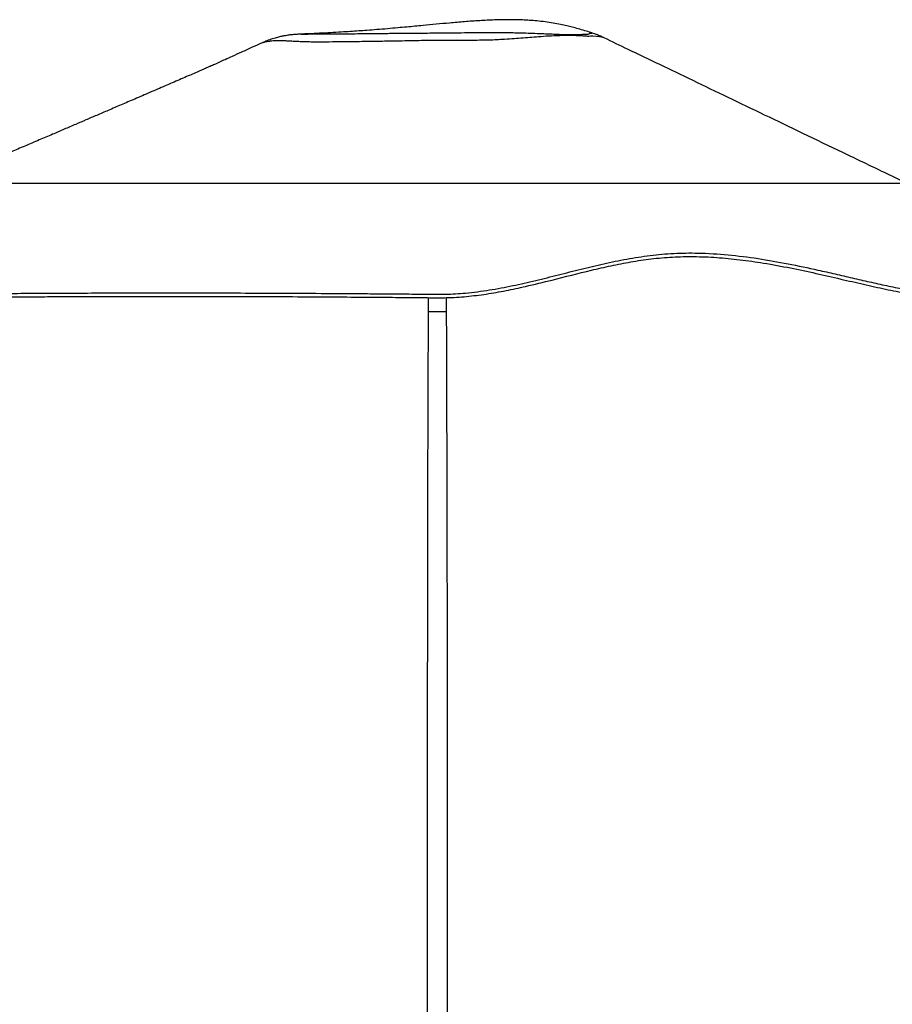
# Model space of a CAD drawing. Header units: millimetres. Extents: x 20 to 26059, y 28 to 17777.
# Tile 5 of 90: x 5259 to 6175, y 7261 to 8294. Entities that reach past the tile are written whole.
import ezdxf

# ---------------------------------------------------------------- set-up
doc = ezdxf.new("R2010")
doc.units = ezdxf.units.MM
doc.header["$LTSCALE"] = 2
doc.layers.add('COMPONENT_GEOMETRY', color=7, linetype='Continuous')
doc.styles.add('SLDTEXTSTYLE0', font='TXT', dxfattribs={"width": 0.75})
doc.dimstyles.new('SLDDIMSTYLE0', dxfattribs={"dimtxt": 150, "dimasz": 6.604, "dimexe": 0, "dimexo": 0.0625, "dimgap": 37.5, "dimtad": 0, "dimtih": 1, "dimtoh": 1, "dimdec": 0, "dimrnd": 1e-09, "dimzin": 12, "dimdsep": 46, "dimtxsty": 'SLDTEXTSTYLE0', "dimsah": 1, "dimcen": 0.09, "dimadec": 0, "dimazin": 3, "dimtfac": 1, "dimtdec": 0, "dimtofl": 0, "dimtmove": 0, "dimatfit": 3, "dimfxl": 1, "dimfrac": 2, "dimtolj": 1, "dimtzin": 12, "dimarcsym": 0})

# ---------------------------------------------------------------- blocks, each defined once
blk = doc.blocks.new('_D_2')
at = {"layer": 'COMPONENT_GEOMETRY', "color": 7}
for p, q in [((8973, 8122.1), (929.7, 8122.1)), ((936, 8122.1), (936, 5448.1)), ((635.9, 5417.6), (590.2, 5417.6)), ((590.2, 5417.6), (590.2, 5179.5)), ((1236.1, 5417.6), (1281.8, 5417.6)), ((1281.8, 5417.6), (1281.8, 5179.5)), ((590.2, 5179.5), (635.9, 5179.5)), ((1281.8, 5179.5), (1236.1, 5179.5)), ((936, 2281.1), (936, 4955.1)), ((8897.9, 2281.1), (929.7, 2281.1))]:
    blk.add_line(p, q, dxfattribs=at)
for points in [[(936, 8122.1), (935, 8115.5), (937, 8115.5)], [(936, 2281.1), (937, 2287.7), (935, 2287.7)]]:
    blk.add_solid(points, dxfattribs=at)
at = {"layer": 'COMPONENT_GEOMETRY', "color": 7, "char_height": 150, "attachment_point": 1, "style": 'SLDTEXTSTYLE0'}
for s, insert in [('9\'6.98"', (635.9, 5372.8)), ('2921mm', (526.8, 5148.4))]:
    blk.add_mtext(s, dxfattribs=dict(at, insert=insert))

msp = doc.modelspace()

# ---------------------------------------------------------------- linework, layer by layer
at = {"color": 7, "linetype": 'Continuous', "lineweight": 25}
for p, q in [((5554.03, 8278.69), (5554.22, 8278.7)), ((5513.14, 8269.58), (5513.17, 8269.59)), ((5872.25, 8274.68), (5872.09, 8274.74))]:
    msp.add_line(p, q, dxfattribs=at)
at = {"color": 8, "linetype": 'Continuous', "lineweight": 25}
for p, q in [((5687.72, 7987.57), (5687.84, 8002.16)), ((5706.29, 8002.19), (5706.41, 7987.57))]:
    msp.add_line(p, q, dxfattribs=at)
at = {"color": 8, "linetype": 'Continuous', "lineweight": 25, "flags": 128}
msp.add_lwpolyline([(5872.09, 8274.74), (5870.65, 8275.32), (5869.34, 8275.53), (5867.35, 8275.74), (5864.08, 8276.17), (5860.12, 8276.57), (5857.87, 8276.56), (5856.17, 8276.27), (5856.17, 8276.27), (5856.17, 8276.27)], dxfattribs=at)
at = {"color": 7, "linetype": 'Continuous', "lineweight": 25}
for points, knots in [([(5859.02, 8280.02), (5858.71, 8280.12), (5856.57, 8280.84), (5851.9, 8282.32), (5845.26, 8284.28), (5838.91, 8285.98), (5832.66, 8287.48), (5825.97, 8288.93), (5818.41, 8290.33), (5810.09, 8291.58), (5799.38, 8292.81), (5786.72, 8293.67), (5771.92, 8293.95), (5756.96, 8293.66), (5741.4, 8292.88), (5725.63, 8291.74), (5710.34, 8290.41), (5695.85, 8289.06), (5683.71, 8287.89), (5673.45, 8286.92), (5664.67, 8286.1), (5655.08, 8285.23), (5644.58, 8284.31), (5633.72, 8283.42), (5623.65, 8282.65), (5614.46, 8281.99), (5605.52, 8281.39), (5595.69, 8280.77), (5584.87, 8280.15), (5573.41, 8279.56), (5563.14, 8279.08), (5556.78, 8278.81), (5554.22, 8278.71)], [0, 0, 0, 0, 0.0042705, 0.0290182, 0.0542565, 0.0769816, 0.0967624, 0.1195203, 0.1461852, 0.1744931, 0.2031154, 0.252263, 0.298007, 0.3460034, 0.3960353, 0.4474133, 0.497487, 0.5431937, 0.5871488, 0.6147147, 0.642446, 0.6721851, 0.7076535, 0.74452, 0.777961, 0.8060121, 0.8344254, 0.8652109, 0.9015399, 0.9389625, 0.9753575, 1, 1, 1, 1]), ([(5554.03, 8278.69), (5553.65, 8278.68), (5551.88, 8278.61), (5549.71, 8278.49), (5547.08, 8278.29), (5545.2, 8278.13), (5543.38, 8277.94), (5541.3, 8277.68), (5538.86, 8277.33), (5535.91, 8276.82), (5532.24, 8276.07), (5527.7, 8274.95), (5522.4, 8273.33), (5517.42, 8271.53), (5514.33, 8270.12), (5513.14, 8269.58)], [0, 0, 0, 0, 0.05325227, 0.2452119, 0.33533213, 0.39348222, 0.44513201, 0.49343562, 0.54157768, 0.59420261, 0.65728771, 0.73618781, 0.83109647, 0.93484037, 1, 1, 1, 1]), ([(5859.14, 8279.98), (5859.15, 8279.98), (5859.16, 8279.98), (5859.08, 8280), (5859.02, 8280.01)], [0, 0, 0, 0, 0.2233951, 1, 1, 1, 1]), ([(5872.26, 8274.69), (5871.81, 8274.91), (5869.76, 8275.91), (5866.26, 8277.39), (5862.3, 8278.92), (5860.04, 8279.67), (5859.14, 8279.97)], [0, 0, 0, 0, 0.10013965, 0.46224211, 0.78426983, 1, 1, 1, 1]), ([(5513.16, 8269.6), (5509.7, 8268.03), (5502.41, 8264.72), (5491.95, 8259.96), (5482.4, 8255.62), (5474.71, 8252.13), (5469.22, 8249.64), (5465.29, 8247.87), (5462.86, 8246.78), (5460.81, 8245.87), (5458.34, 8244.79), (5455.4, 8243.51), (5451.79, 8241.93), (5446.28, 8239.52), (5440.2, 8236.87), (5433.53, 8233.97), (5423.88, 8229.78), (5410.99, 8224.2), (5395.4, 8217.49), (5380.08, 8210.89), (5365.45, 8204.61), (5352.17, 8198.92), (5339.75, 8193.59), (5328.24, 8188.66), (5317.03, 8183.87), (5305.32, 8178.85), (5292.55, 8173.39), (5278.76, 8167.5), (5264.24, 8161.29), (5249.93, 8155.17), (5237.44, 8149.84), (5226.8, 8145.3), (5217.84, 8141.47), (5209.59, 8137.95), (5201.83, 8134.64), (5193.32, 8131), (5183.05, 8126.62), (5170.26, 8121.16), (5155.2, 8114.73), (5137.87, 8107.34), (5118.29, 8098.98), (5096.45, 8089.67), (5072.38, 8079.4), (5046.07, 8068.17), (5017.53, 8056), (4997.77, 8047.58), (4987.52, 8043.21)], [0, 0, 0, 0, 0.0185555, 0.0391017, 0.0564555, 0.0706595, 0.0818054, 0.0882773, 0.0948498, 0.1016318, 0.109833, 0.1194548, 0.1338576, 0.1459574, 0.1588906, 0.1713846, 0.1856796, 0.2146307, 0.2449242, 0.2754505, 0.3023591, 0.3274326, 0.3496922, 0.3704406, 0.3907056, 0.4134108, 0.4364224, 0.4621105, 0.4901043, 0.5168475, 0.5414665, 0.559323, 0.5758734, 0.5911195, 0.6050633, 0.6188498, 0.6382263, 0.6617774, 0.6894997, 0.7213896, 0.7574431, 0.7976557, 0.8420227, 0.8905392, 0.9432001, 1, 1, 1, 1]), ([(6358.33, 8041.21), (6341.5, 8049.29), (6308.42, 8065.19), (6259.58, 8088.64), (6212.44, 8111.29), (6167.01, 8133.11), (6123.31, 8154.1), (6081.34, 8174.26), (6041.12, 8193.57), (6002.66, 8212.04), (5965.99, 8229.66), (5931.11, 8246.41), (5899.96, 8261.38), (5880.56, 8270.71), (5872.11, 8274.78)], [0, 0, 0, 0, 0.1037867, 0.2040336, 0.3007425, 0.3939146, 0.483551, 0.5696528, 0.6522213, 0.7312584, 0.8067668, 0.8787499, 0.9472119, 1, 1, 1, 1]), ([(4931.36, 8005.77), (4931.33, 8005.75), (4931.26, 8005.68), (4932.68, 8006.96), (4935.78, 8009.66), (4940.89, 8013.91), (4947.37, 8019.01), (4954.95, 8024.58), (4963.39, 8030.29), (4973.08, 8036.19), (4983.95, 8041.85), (4995.85, 8046.67), (5007.82, 8049.81), (5019.53, 8050.78), (5030.62, 8049.24), (5041.21, 8045.82), (5051.47, 8041.13), (5061.62, 8035.7), (5071.91, 8029.93), (5082.56, 8024.13), (5093.82, 8018.62), (5105.89, 8013.7), (5118.99, 8009.67), (5133.26, 8006.82), (5151.31, 8005.36), (5173.81, 8006.04), (5199.97, 8006.21), (5227.51, 8006.49), (5256.3, 8006.69), (5286.43, 8006.88), (5317.79, 8007.02), (5351.99, 8007.12), (5388.98, 8007.18), (5428.82, 8007.19), (5469.57, 8007.13), (5511.15, 8007.02), (5553.49, 8006.83), (5589.29, 8006.63), (5618.2, 8006.42), (5640.04, 8006.26), (5661.99, 8006.06), (5683.88, 8005.87), (5705.49, 8005.55), (5728.15, 8006.88), (5751.72, 8009.98), (5776.22, 8014.63), (5800.33, 8020.16), (5824.17, 8026.14), (5847.92, 8032.18), (5871.76, 8037.88), (5895.87, 8042.86), (5920.39, 8046.72), (5945.36, 8048.95), (5972.73, 8049.26), (6002.28, 8047.46), (6033.86, 8043.46), (6065.39, 8037.86), (6092.26, 8032.14), (6114.64, 8027.04), (6132.65, 8022.85), (6150.68, 8018.7), (6168.7, 8014.73), (6186.66, 8011.15), (6204.38, 8008.21), (6220.83, 8006.28), (6235.85, 8005.48), (6249.29, 8005.89), (6261.35, 8007.79), (6272.17, 8010.86), (6281.8, 8014.9), (6290.4, 8019.59), (6298.18, 8024.67), (6305.66, 8030.11), (6312.96, 8035.58), (6320.29, 8040.6), (6327.63, 8044.45), (6335.33, 8046.5), (6343.46, 8046.29), (6351.73, 8044.2), (6359.96, 8040.6), (6367.97, 8035.9), (6375.57, 8030.49), (6382.59, 8024.75), (6388.87, 8019.08), (6394.2, 8013.87), (6398.39, 8009.5), (6400.88, 8006.79), (6402.04, 8005.5), (6402.06, 8005.48), (6402.06, 8005.47)], [0, 0, 0, 0, 0.0059065, 0.0138732, 0.0245293, 0.0352202, 0.0459348, 0.0566571, 0.0673791, 0.0780891, 0.0909099, 0.1036838, 0.1164036, 0.1290574, 0.1415228, 0.1537008, 0.1654715, 0.1768524, 0.1879067, 0.1986818, 0.2092241, 0.2195591, 0.2297194, 0.2397325, 0.2496273, 0.2641119, 0.2787631, 0.2934861, 0.3083532, 0.323444, 0.3387897, 0.3541901, 0.3721939, 0.3902447, 0.4083496, 0.4265169, 0.4447522, 0.4630631, 0.4722511, 0.4814612, 0.4906945, 0.4999542, 0.50904, 0.5178957, 0.5285279, 0.5391522, 0.5497938, 0.5604734, 0.5712143, 0.5820377, 0.5929668, 0.6040307, 0.6152483, 0.6265316, 0.6406956, 0.6549922, 0.6694878, 0.6842702, 0.6928832, 0.7016432, 0.7105752, 0.7197089, 0.7290795, 0.7387162, 0.7484976, 0.7571414, 0.7658594, 0.7747189, 0.7837577, 0.7929764, 0.8023783, 0.811957, 0.8217114, 0.8330687, 0.8446439, 0.8564333, 0.8684297, 0.8805097, 0.8925895, 0.9046555, 0.9166918, 0.9286872, 0.9406257, 0.95249, 0.9642624, 0.9759264, 0.9874638, 0.9954607, 1, 1, 1, 1]), ([(4933.06, 8002.17), (4933.03, 8002.15), (4932.97, 8002.09), (4934.93, 8003.85), (4938.73, 8007.13), (4944.66, 8012), (4952.66, 8018.14), (4961.97, 8024.69), (4972.31, 8031.18), (4983.35, 8037.12), (4994.88, 8042.08), (5006.63, 8045.56), (5018.28, 8047.07), (5029.48, 8046.06), (5040.35, 8042.92), (5051.21, 8038.15), (5062.03, 8032.38), (5073.07, 8026.16), (5084.88, 8019.75), (5098.19, 8013.4), (5110.93, 8008.68), (5122.11, 8005.67), (5130.49, 8003.98), (5138.85, 8002.83), (5148.39, 8002.08), (5159.88, 8002.02), (5177.7, 8002.38), (5197.59, 8002.54), (5219.76, 8002.76), (5240.3, 8002.92), (5261.99, 8003.08), (5284.85, 8003.21), (5307.07, 8003.32), (5329.11, 8003.4), (5343.72, 8003.44), (5351.03, 8003.46)], [0, 0, 0, 0, 0.020747, 0.0484026, 0.0762871, 0.1108162, 0.1455266, 0.1804122, 0.2153464, 0.2504195, 0.2855369, 0.3208075, 0.356225, 0.3912824, 0.4265343, 0.4619347, 0.4973986, 0.5302002, 0.5630305, 0.5986554, 0.634419, 0.6520932, 0.6698124, 0.6845711, 0.6993696, 0.7211405, 0.7429235, 0.7866702, 0.8155076, 0.8443757, 0.8783106, 0.909883, 0.9414912, 0.9707321, 1, 1, 1, 1]), ([(5351.03, 8003.46), (5363.05, 8003.48), (5387.08, 8003.53), (5424.21, 8003.54), (5462.07, 8003.5), (5500.73, 8003.4), (5540.38, 8003.25), (5578.45, 8003.05), (5612.78, 8002.82), (5642.86, 8002.58), (5667.62, 8002.37), (5688.93, 8002.14), (5707.81, 8001.99), (5727.73, 8003.23), (5748.55, 8005.84), (5769.18, 8009.49), (5792.2, 8014.45), (5822.15, 8021.8), (5851.91, 8029.48), (5879.36, 8035.76), (5900.24, 8039.87), (5921.68, 8043.1), (5943.73, 8045.08), (5966.73, 8045.53), (5990.35, 8044.53), (6014.85, 8042.15), (6040.72, 8038.43), (6067.41, 8033.51), (6094.42, 8027.74), (6119.98, 8021.86), (6144.43, 8016.16), (6167.54, 8011.02), (6187.88, 8007.03), (6205.54, 8004.25), (6220.1, 8002.63), (6233.33, 8001.9), (6244.8, 8002.07), (6256.28, 8003.36), (6267.42, 8005.95), (6278.14, 8009.97), (6287.51, 8014.78), (6296.07, 8020.22), (6303.97, 8025.95), (6311.41, 8031.58), (6318.43, 8036.5), (6325.13, 8040.2), (6331.75, 8042.39), (6338.47, 8042.87), (6346.49, 8041.72), (6355.75, 8038.35), (6366.02, 8032.54), (6375.17, 8025.88), (6382.82, 8019.42), (6388.92, 8013.74), (6393.76, 8008.89), (6397.24, 8005.22), (6399.35, 8002.9), (6400.37, 8001.79), (6400.28, 8001.88), (6400.26, 8001.9)], [0, 0, 0, 0, 0.0260899, 0.0521799, 0.0783959, 0.1046755, 0.1310858, 0.158216, 0.1804233, 0.1988337, 0.217272, 0.2288777, 0.2404953, 0.2541382, 0.2678854, 0.2817253, 0.2956124, 0.3149055, 0.3439011, 0.3584264, 0.3729653, 0.3879826, 0.4034601, 0.4189976, 0.4358217, 0.4526935, 0.4704174, 0.4906788, 0.5101156, 0.5295808, 0.547803, 0.5660736, 0.5839945, 0.5974613, 0.6109882, 0.6227202, 0.634519, 0.6452202, 0.6603282, 0.6755741, 0.6909321, 0.7063407, 0.723594, 0.7408674, 0.7581623, 0.7754867, 0.7913121, 0.8070172, 0.8227829, 0.8463127, 0.8699238, 0.8941368, 0.9138537, 0.9320723, 0.9503184, 0.9670907, 0.9814152, 0.9958011, 1, 1, 1, 1]), ([(5687.72, 7987.57), (5689.17, 7987.57), (5692.11, 7987.57), (5696.81, 7987.57), (5701.67, 7987.57), (5704.82, 7987.57), (5706.41, 7987.57)], [0, 0, 0, 0, 0.2383559, 0.4834234, 0.7373532, 1, 1, 1, 1])]:
    msp.add_open_spline(points, degree=3, knots=knots, dxfattribs=at)
at = {"color": 8, "linetype": 'Continuous', "lineweight": 25}
for points, knots in [([(5856.17, 8276.27), (5856.17, 8276.27), (5854.86, 8276.34), (5851.73, 8276.63), (5846.72, 8276.94), (5841.01, 8277.16), (5834.09, 8277.23), (5825.12, 8277.06), (5814.5, 8276.67), (5803.94, 8275.89), (5794.28, 8275.11), (5784.82, 8274.37), (5775.24, 8273.64), (5766.03, 8273.05), (5757.4, 8272.58), (5749.4, 8272.35), (5740.9, 8272.22), (5730.4, 8272.09), (5716.84, 8272.01), (5702.48, 8272.02), (5689.17, 8272.08), (5678.29, 8271.81), (5667.73, 8271.63), (5654.94, 8271.39), (5639.11, 8271.12), (5623.24, 8270.88), (5609.26, 8270.7), (5596.65, 8270.56), (5584.34, 8270.46), (5573.4, 8270.33), (5564.83, 8270.41), (5557.68, 8270.59), (5551.36, 8270.84), (5545.55, 8271.13), (5540.36, 8271.43), (5534.4, 8271.77), (5528.81, 8271.91), (5523.58, 8271.54), (5519.79, 8271.03), (5517.06, 8270.51), (5515.05, 8270.06), (5513.8, 8269.74), (5513.04, 8269.56), (5513.14, 8269.58), (5513.14, 8269.58)], [0, 0, 0, 0, 0.0000002, 0.0189756, 0.0393787, 0.0598207, 0.0828791, 0.1136841, 0.1505144, 0.1808441, 0.2069578, 0.2310751, 0.2552946, 0.2787474, 0.2965172, 0.3143926, 0.3312514, 0.3507332, 0.3800618, 0.414218, 0.4372982, 0.4612452, 0.4806259, 0.5022538, 0.5404953, 0.5800267, 0.6046806, 0.6338128, 0.667197, 0.6944487, 0.7185569, 0.7398018, 0.7611698, 0.7833855, 0.805694, 0.8269141, 0.8673656, 0.8954703, 0.9196532, 0.9436117, 0.9613403, 0.9800188, 0.9987854, 1, 1, 1, 1]), ([(5554.22, 8278.7), (5555.04, 8278.73), (5556.54, 8278.78), (5559.52, 8278.83), (5563.33, 8278.86), (5568.39, 8278.88), (5575.12, 8278.89), (5581.81, 8278.92), (5588.35, 8278.96), (5596.27, 8279.04), (5605.26, 8279.14), (5615.41, 8279.24), (5624.51, 8279.34), (5633.72, 8279.43), (5642.28, 8279.52), (5651.01, 8279.6), (5659.24, 8279.68), (5668.34, 8279.75), (5678.37, 8279.83), (5689.3, 8279.9), (5699.98, 8279.99), (5709.74, 8280.11), (5720.47, 8280.22), (5732.71, 8280.34), (5748.22, 8280.49), (5764.23, 8280.43), (5778.54, 8280.24), (5789.97, 8279.95), (5799.49, 8279.63), (5808.32, 8279.25), (5815.69, 8278.94), (5820.11, 8278.77), (5825.77, 8278.53), (5831.99, 8278.29), (5839.94, 8278.11), (5844.81, 8278.3), (5848.53, 8278.38), (5850.02, 8278.82), (5852.45, 8278.65), (5854.59, 8278.58), (5856.09, 8278.87), (5856.93, 8279.39), (5857.76, 8279.92), (5859.28, 8279.86), (5859.18, 8279.94), (5859.14, 8279.98)], [0, 0, 0, 0, 0.0274001, 0.049724, 0.0659206, 0.0985325, 0.1295001, 0.1544978, 0.1766922, 0.1990204, 0.2317988, 0.2582536, 0.2850633, 0.3052467, 0.3301856, 0.3502184, 0.3703077, 0.3905325, 0.4161382, 0.4418843, 0.4677409, 0.4904665, 0.5088093, 0.5413715, 0.5748067, 0.6181441, 0.6563358, 0.6810884, 0.7059237, 0.7317047, 0.7538287, 0.7702911, 0.772848, 0.8077335, 0.8336853, 0.8660558, 0.8796844, 0.8934085, 0.9054686, 0.917522, 0.9289647, 0.9422881, 0.955655, 0.9809295, 1, 1, 1, 1]), ([(5686.46, 6809.62), (5686.51, 6978.08), (5686.57, 7238.11), (5686.84, 7589.76), (5687.07, 7813.92), (5687.57, 7946.57), (5687.72, 7987.57)], [0, 0, 0, 0, 0.42913021, 0.66239821, 0.89566623, 1, 1, 1, 1]), ([(5706.41, 7987.57), (5706.6, 7933.37), (5707.16, 7775.03), (5707.45, 7408.67), (5707.61, 7069.67), (5707.67, 6834.74), (5707.68, 6807.9)], [0, 0, 0, 0, 0.137745, 0.4024091, 0.93174, 1, 1, 1, 1])]:
    msp.add_open_spline(points, degree=3, knots=knots, dxfattribs=at)

# ---------------------------------------------------------------- dimensions: what is measured, and where the dimension line sits
at = {"layer": 'COMPONENT_GEOMETRY', "color": 7}
dim = msp.add_linear_dim(base=(936.01, 8122.06), p1=(8900.46, 2281.06), p2=(8975.53, 8122.06), angle=90, dimstyle='SLDDIMSTYLE0', dxfattribs=at)
dim.commit()
dim.dimension.update_dxf_attribs({"geometry": '_D_2', "text_midpoint": (936.01, 5201.56), "dimtype": 160})

doc.saveas('drawing.dxf')
